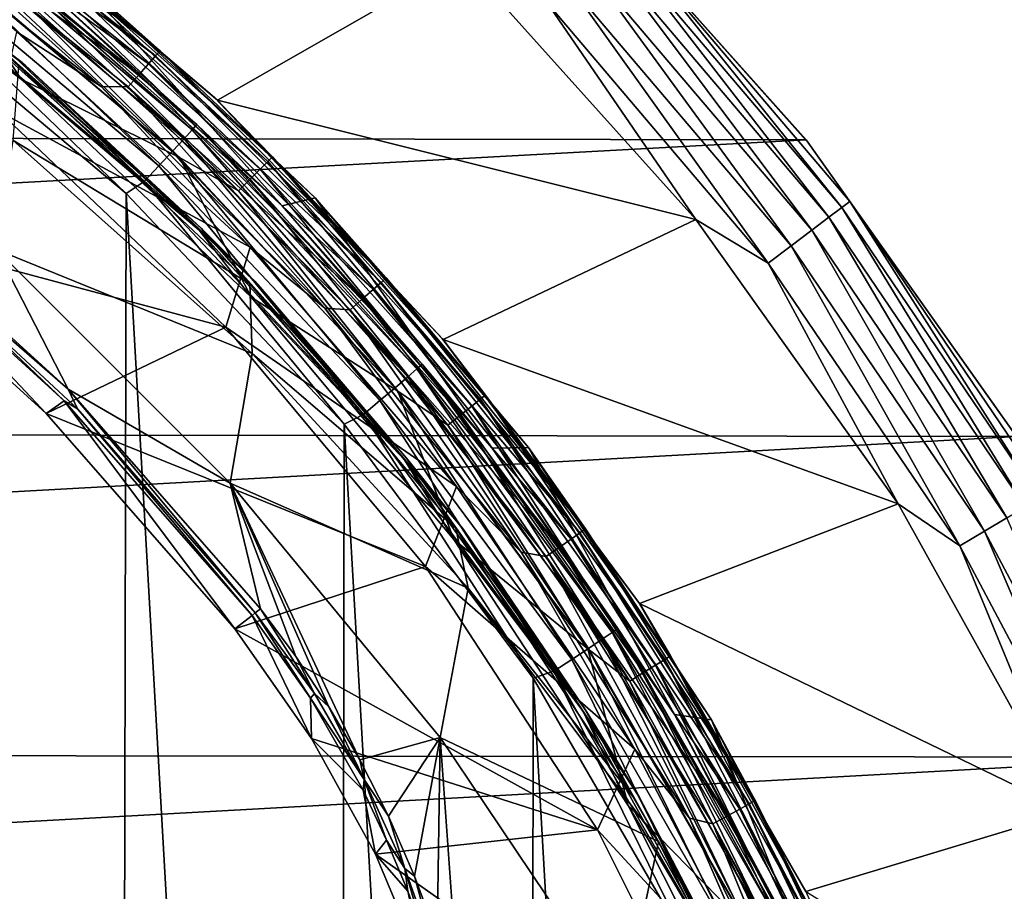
# Model space of a CAD drawing. Header units: metres. Extents: x -24 to 24, y -207 to 24.
# Tile 57 of 59: x 12.98 to 20.22, y 9.43 to 15.85. Entities that reach past the tile are written whole.
import ezdxf

# ---------------------------------------------------------------- set-up
doc = ezdxf.new("R2010")
doc.units = ezdxf.units.M
doc.layers.add('solid_12421093', color=7, linetype='CONTINUOUS')

msp = doc.modelspace()

# ---------------------------------------------------------------- linework, layer by layer
at = {"layer": 'solid_12421093'}
for points in [[(12.093268, 16.985662, 300.148193), (12.139306, 17.050325, 300.252869), (13.976583, 15.579841, 300.252869)], [(12.139306, 17.050325, 300.252869), (12.167939, 17.090542, 300.374603), (14.00955, 15.616589, 300.374603)], [(13.976583, 15.579841, 300.252869), (12.139306, 17.050325, 300.252869), (14.00955, 15.616589, 300.374603)], [(14.00955, 15.616589, 300.374603), (12.167939, 17.090542, 300.374603), (13.38117, 16.178982, 300.504364)], [(16.980749, 16.960712, -4), (-18.714848, 15.025615, -4), (-16.918854, 17.022108, -4)], [(12.033004, 16.901018, 300.06778), (12.093268, 16.985662, 300.148193), (13.923578, 15.520755, 300.148193)], [(13.923578, 15.520755, 300.148193), (12.093268, 16.985662, 300.148193), (13.976583, 15.579841, 300.252869)], [(18.765127, 14.962653, -4), (-18.714848, 15.025615, -4), (16.980749, 16.960712, -4)], [(12.994009, 15.531202, 297.600006), (11.107165, 16.932022, 297.600006), (11.127557, 16.918629, 297.73999)], [(12.607407, 15.809188, 297.529297), (11.107165, 16.932022, 297.600006), (12.994009, 15.531202, 297.600006)], [(12.6196, 15.824478, 297.838165), (13.016449, 15.5124, 297.73999), (11.127557, 16.918629, 297.73999)], [(12.994009, 15.531202, 297.600006), (11.127557, 16.918629, 297.73999), (13.016449, 15.5124, 297.73999)], [(11.962674, 16.802237, 300.017212), (12.033004, 16.901018, 300.06778), (13.854193, 15.44341, 300.06778)], [(13.854193, 15.44341, 300.06778), (12.033004, 16.901018, 300.06778), (13.923578, 15.520755, 300.148193)], [(18.765127, 14.962653, -4), (16.980749, 16.960712, -4), (16.996803, 16.944283, -1)], [(18.783787, 14.938854, -1), (16.996803, 16.944283, -1), (17.40587, 16.487717, -0.778573)], [(18.765127, 14.962653, -4), (16.996803, 16.944283, -1), (18.783787, 14.938854, -1)], [(14.411075, 15.274846, 297), (12.540331, 16.844587, 297), (13.082747, 16.405247, 297.128906)], [(12.572881, 16.818716), (12.540331, 16.844587, 297), (14.411075, 15.274846, 297)], [(14.432011, 15.255338), (12.572881, 16.818716), (14.411075, 15.274846, 297)], [(16.238895, 16.287985), (12.572881, 16.818716), (14.432011, 15.255338)], [(12.98541, 15.408116, 297.5), (11.111739, 16.807161, 297.5), (12.607407, 15.809188, 297.529297)], [(12.365254, 16.35022, 297.5), (11.111739, 16.807161, 297.5), (12.98541, 15.408116, 297.5)], [(11.962674, 16.802237, 300.017212), (13.574993, 15.355366, 300), (11.756689, 16.787218, 300)], [(11.756689, 16.787218, 300), (13.574993, 15.355366, 300), (12.954662, 15.758097, 300)], [(13.773219, 15.353148, 300.017212), (13.574993, 15.355366, 300), (11.962674, 16.802237, 300.017212)], [(13.773219, 15.353148, 300.017212), (11.962674, 16.802237, 300.017212), (13.854193, 15.44341, 300.06778)], [(12.398405, 16.590628, 325.473907), (14.246068, 15.035507, 325.443176), (12.42831, 16.63386, 325.315552)], [(12.42831, 16.63386, 325.315552), (14.280431, 15.07469, 325.284668), (13.173599, 16.071222, 325.155792)], [(14.246068, 15.035507, 325.443176), (14.280431, 15.07469, 325.284668), (12.42831, 16.63386, 325.315552)], [(12.345716, 16.517126, 325.622131), (14.185531, 14.968895, 325.591644), (12.398405, 16.590628, 325.473907)], [(14.185531, 14.968895, 325.591644), (14.246068, 15.035507, 325.443176), (12.398405, 16.590628, 325.473907)], [(12.272709, 16.416956, 325.74707), (14.101649, 14.878125, 325.716919), (12.345716, 16.517126, 325.622131)], [(14.101649, 14.878125, 325.716919), (14.185531, 14.968895, 325.591644), (12.345716, 16.517126, 325.622131)], [(17.40587, 16.487717, -0.778573), (17.352278, 16.436951, -0.566925), (19.027706, 14.464485, -0.566925)], [(19.086472, 14.509159, -0.778573), (17.40587, 16.487717, -0.778573), (19.027706, 14.464485, -0.566925)], [(18.783787, 14.938854, -1), (17.40587, 16.487717, -0.778573), (19.086472, 14.509159, -0.778573)], [(12.185286, 16.298195, 325.838654), (14.001206, 14.770513, 325.808929), (12.272709, 16.416956, 325.74707)], [(14.001206, 14.770513, 325.808929), (14.101649, 14.878125, 325.716919), (12.272709, 16.416956, 325.74707)], [(13.082747, 16.405247, 297.128906), (13.051642, 16.366241, 297.249664), (14.802014, 14.802014, 297.249664)], [(14.837291, 14.837291, 297.128906), (13.082747, 16.405247, 297.128906), (14.802014, 14.802014, 297.249664)], [(14.411075, 15.274846, 297), (13.082747, 16.405247, 297.128906), (14.837291, 14.837291, 297.128906)], [(17.352278, 16.436951, -0.566925), (17.265806, 16.355042, -0.377037), (18.932884, 14.392406, -0.377037)], [(19.027706, 14.464485, -0.566925), (17.352278, 16.436951, -0.566925), (18.932884, 14.392406, -0.377037)], [(14.151306, 14.831773, 297.5), (12.365254, 16.35022, 297.5), (12.98541, 15.408116, 297.5)], [(12.862226, 16.128721, 297.482971), (12.365254, 16.35022, 297.5), (14.151306, 14.831773, 297.5)], [(13.051642, 16.366241, 297.249664), (13.002093, 16.30411, 297.353363), (14.74582, 14.74582, 297.353363)], [(14.802014, 14.802014, 297.249664), (13.051642, 16.366241, 297.249664), (14.74582, 14.74582, 297.353363)], [(17.265806, 16.355042, -0.377037), (17.150803, 16.246103, -0.218448), (18.806776, 14.296539, -0.218448)], [(18.932884, 14.392406, -0.377037), (17.265806, 16.355042, -0.377037), (18.806776, 14.296539, -0.218448)], [(12.091264, 16.171341, 325.892456), (13.89318, 14.655562, 325.86319), (12.185286, 16.298195, 325.838654)], [(13.89318, 14.655562, 325.86319), (14.001206, 14.770513, 325.808929), (12.185286, 16.298195, 325.838654)], [(13.002093, 16.30411, 297.353363), (12.937484, 16.223091, 297.432953), (14.672545, 14.672545, 297.432953)], [(14.74582, 14.74582, 297.353363), (13.002093, 16.30411, 297.353363), (14.672545, 14.672545, 297.432953)], [(17.953508, 14.376578), (16.238895, 16.287985), (14.432011, 15.255338)], [(16.859446, 15.970115, -0.025072), (16.238895, 16.287985), (17.953508, 14.376578)], [(17.150803, 16.246103, -0.218448), (17.013041, 16.115608, -0.099129), (18.655714, 14.181705, -0.099129)], [(18.806776, 14.296539, -0.218448), (17.150803, 16.246103, -0.218448), (18.655714, 14.181705, -0.099129)], [(11.972521, 16.066723, 325.9104), (13.75921, 14.567926, 325.881683), (12.091264, 16.171341, 325.892456)], [(13.75921, 14.567926, 325.881683), (13.89318, 14.655562, 325.86319), (12.091264, 16.171341, 325.892456)], [(12.937484, 16.223091, 297.432953), (12.862226, 16.128721, 297.482971), (14.587195, 14.587195, 297.482971)], [(14.672545, 14.672545, 297.432953), (12.937484, 16.223091, 297.432953), (14.587195, 14.587195, 297.482971)], [(13.173599, 16.071222, 325.155792), (14.90806, 14.477154, 325.127228), (13.38117, 16.178982, 300.504364)], [(14.00955, 15.616589, 300.374603), (13.38117, 16.178982, 300.504364), (15.151768, 14.534067, 300.504364)], [(14.90806, 14.477154, 325.127228), (15.151768, 14.534067, 300.504364), (13.38117, 16.178982, 300.504364)], [(14.587195, 14.587195, 297.482971), (12.862226, 16.128721, 297.482971), (14.151306, 14.831773, 297.5)], [(17.013041, 16.115608, -0.099129), (16.859446, 15.970115, -0.025072), (18.487288, 14.053671, -0.025072)], [(18.655714, 14.181705, -0.099129), (17.013041, 16.115608, -0.099129), (18.487288, 14.053671, -0.025072)], [(11.972521, 16.066723, 325.9104), (11.879801, -16.133167, 325.911804), (13.694654, -14.629392, 325.882782)], [(11.972521, 16.066723, 325.9104), (13.694654, -14.629392, 325.882782), (13.75921, 14.567926, 325.881683)], [(14.280431, 15.07469, 325.284668), (14.90806, 14.477154, 325.127228), (13.173599, 16.071222, 325.155792)], [(18.487288, 14.053671, -0.025072), (16.859446, 15.970115, -0.025072), (17.953508, 14.376578)], [(12.607407, 15.809188, 297.529297), (12.994009, 15.531202, 297.600006), (14.298202, 14.298202, 297.529297)], [(12.98541, 15.408116, 297.5), (12.607407, 15.809188, 297.529297), (14.298202, 14.298202, 297.529297)], [(12.6196, 15.824478, 297.838165), (12.965813, 15.504419, 297.932709), (14.312031, 14.312031, 297.838165)], [(12.6196, 15.824478, 297.838165), (14.312031, 14.312031, 297.838165), (13.016449, 15.5124, 297.73999)], [(12.954662, 15.758097, 300), (14.672333, 14.172755, 300), (12.822458, 15.171534, 302)], [(13.574993, 15.355366, 300), (14.672333, 14.172755, 300), (12.954662, 15.758097, 300)], [(13.976583, 15.579841, 300.252869), (14.00955, 15.616589, 300.374603), (15.674061, 13.94522, 300.374603)], [(15.674061, 13.94522, 300.374603), (14.00955, 15.616589, 300.374603), (15.151768, 14.534067, 300.504364)], [(14.705856, 13.921217, 297.600006), (12.994009, 15.531202, 297.600006), (13.016449, 15.5124, 297.73999)], [(14.298202, 14.298202, 297.529297), (12.994009, 15.531202, 297.600006), (14.705856, 13.921217, 297.600006)], [(13.854193, 15.44341, 300.06778), (13.923578, 15.520755, 300.148193), (15.577874, 13.859642, 300.148193)], [(13.923578, 15.520755, 300.148193), (13.976583, 15.579841, 300.252869), (15.637177, 13.912404, 300.252869)], [(15.577874, 13.859642, 300.148193), (13.923578, 15.520755, 300.148193), (15.637177, 13.912404, 300.252869)], [(15.637177, 13.912404, 300.252869), (13.976583, 15.579841, 300.252869), (15.674061, 13.94522, 300.374603)], [(14.670915, 13.902308, 297.932098), (12.965813, 15.504419, 297.932709), (12.92573, 14.959914, 298.920013)], [(14.312031, 14.312031, 297.838165), (12.965813, 15.504419, 297.932709), (14.670915, 13.902308, 297.932098)], [(14.312031, 14.312031, 297.838165), (14.729317, 13.896393, 297.73999), (13.016449, 15.5124, 297.73999)], [(14.705856, 13.921217, 297.600006), (13.016449, 15.5124, 297.73999), (14.729317, 13.896393, 297.73999)], [(13.773219, 15.353148, 300.017212), (13.854193, 15.44341, 300.06778), (15.500245, 13.790576, 300.06778)], [(15.500245, 13.790576, 300.06778), (13.854193, 15.44341, 300.06778), (15.577874, 13.859642, 300.148193)], [(14.679569, 13.803035, 297.5), (12.98541, 15.408116, 297.5), (14.298202, 14.298202, 297.529297)], [(14.151306, 14.831773, 297.5), (12.98541, 15.408116, 297.5), (14.679569, 13.803035, 297.5)], [(13.574993, 15.355366, 300), (15.222306, 13.722775, 300), (14.672333, 14.172755, 300)], [(13.773219, 15.353148, 300.017212), (15.222306, 13.722775, 300), (13.574993, 15.355366, 300)], [(15.409651, 13.709973, 300.017212), (15.222306, 13.722775, 300), (13.773219, 15.353148, 300.017212)], [(15.409651, 13.709973, 300.017212), (13.773219, 15.353148, 300.017212), (15.500245, 13.790576, 300.06778)], [(16.086933, 13.49854, 297), (14.411075, 15.274846, 297), (14.837291, 14.837291, 297.128906)], [(14.432011, 15.255338), (14.411075, 15.274846, 297), (16.086933, 13.49854, 297)], [(16.093464, 13.491226), (14.432011, 15.255338), (16.086933, 13.49854, 297)], [(17.953508, 14.376578), (14.432011, 15.255338), (16.093464, 13.491226)], [(11.629287, 14.348295, 302), (12.822458, 15.171534, 302), (14.493638, 13.583379, 302)], [(14.672333, 14.172755, 300), (14.493638, 13.583379, 302), (12.822458, 15.171534, 302)], [(18.765127, 14.962653, -4), (-20.275927, 12.837811, -4), (-18.714848, 15.025615, -4)], [(14.185531, 14.968895, 325.591644), (15.832591, 13.217105, 325.56073), (14.246068, 15.035507, 325.443176)], [(14.246068, 15.035507, 325.443176), (15.900156, 13.275921, 325.412018), (14.280431, 15.07469, 325.284668)], [(15.832591, 13.217105, 325.56073), (15.900156, 13.275921, 325.412018), (14.246068, 15.035507, 325.443176)], [(14.280431, 15.07469, 325.284668), (15.938507, 13.310522, 325.253357), (14.90806, 14.477154, 325.127228)], [(15.900156, 13.275921, 325.412018), (15.938507, 13.310522, 325.253357), (14.280431, 15.07469, 325.284668)], [(20.313705, 12.778351, -4), (-20.275927, 12.837811, -4), (18.765127, 14.962653, -4)], [(14.688283, 13.388869, 298.697968), (12.92573, 14.959914, 298.920013), (12.801902, 14.154086, 300.241669)], [(14.670915, 13.902308, 297.932098), (12.92573, 14.959914, 298.920013), (14.688283, 13.388869, 298.697968)], [(14.101649, 14.878125, 325.716919), (15.738978, 13.136971, 325.686401), (14.185531, 14.968895, 325.591644)], [(15.738978, 13.136971, 325.686401), (15.832591, 13.217105, 325.56073), (14.185531, 14.968895, 325.591644)], [(20.313705, 12.778351, -4), (18.765127, 14.962653, -4), (18.783787, 14.938854, -1)], [(20.335482, 12.746301, -1), (18.783787, 14.938854, -1), (19.086472, 14.509159, -0.778573)], [(20.313705, 12.778351, -4), (18.783787, 14.938854, -1), (20.335482, 12.746301, -1)], [(14.001206, 14.770513, 325.808929), (15.626882, 13.041973, 325.778839), (14.101649, 14.878125, 325.716919)], [(15.626882, 13.041973, 325.778839), (15.738978, 13.136971, 325.686401), (14.101649, 14.878125, 325.716919)], [(15.758457, 13.112192, 297.5), (14.151306, 14.831773, 297.5), (14.679569, 13.803035, 297.5)], [(14.587195, 14.587195, 297.482971), (14.151306, 14.831773, 297.5), (15.758457, 13.112192, 297.5)], [(14.802014, 14.802014, 297.249664), (14.74582, 14.74582, 297.353363), (16.30411, 13.002093, 297.353363)], [(14.837291, 14.837291, 297.128906), (14.802014, 14.802014, 297.249664), (16.366241, 13.051642, 297.249664)], [(16.366241, 13.051642, 297.249664), (14.802014, 14.802014, 297.249664), (16.30411, 13.002093, 297.353363)], [(16.405247, 13.082747, 297.128906), (14.837291, 14.837291, 297.128906), (16.366241, 13.051642, 297.249664)], [(16.086933, 13.49854, 297), (14.837291, 14.837291, 297.128906), (16.405247, 13.082747, 297.128906)], [(13.89318, 14.655562, 325.86319), (15.506321, 12.940494, 325.833557), (14.001206, 14.770513, 325.808929)], [(15.506321, 12.940494, 325.833557), (15.626882, 13.041973, 325.778839), (14.001206, 14.770513, 325.808929)], [(14.74582, 14.74582, 297.353363), (14.672545, 14.672545, 297.432953), (16.223091, 12.937484, 297.432953)], [(16.30411, 13.002093, 297.353363), (14.74582, 14.74582, 297.353363), (16.223091, 12.937484, 297.432953)], [(13.75921, 14.567926, 325.881683), (15.363675, 12.869987, 325.852448), (13.89318, 14.655562, 325.86319)], [(15.363675, 12.869987, 325.852448), (15.506321, 12.940494, 325.833557), (13.89318, 14.655562, 325.86319)], [(14.672545, 14.672545, 297.432953), (14.587195, 14.587195, 297.482971), (16.128721, 12.862226, 297.482971)], [(16.223091, 12.937484, 297.432953), (14.672545, 14.672545, 297.432953), (16.128721, 12.862226, 297.482971)], [(16.128721, 12.862226, 297.482971), (14.587195, 14.587195, 297.482971), (15.758457, 13.112192, 297.5)], [(13.75921, 14.567926, 325.881683), (13.694654, -14.629392, 325.882782), (15.325694, -12.911838, 325.85318)], [(13.75921, 14.567926, 325.881683), (15.325694, -12.911838, 325.85318), (15.363675, 12.869987, 325.852448)], [(14.90806, 14.477154, 325.127228), (16.454775, 12.692074, 325.099304), (15.151768, 14.534067, 300.504364)], [(15.674061, 13.94522, 300.374603), (15.151768, 14.534067, 300.504364), (16.721605, 12.696578, 300.504364)], [(16.454775, 12.692074, 325.099304), (16.721605, 12.696578, 300.504364), (15.151768, 14.534067, 300.504364)], [(19.086472, 14.509159, -0.778573), (19.027706, 14.464485, -0.566925), (20.480049, 12.322437, -0.566925)], [(20.543303, 12.360495, -0.778573), (19.086472, 14.509159, -0.778573), (20.480049, 12.322437, -0.566925)], [(20.335482, 12.746301, -1), (19.086472, 14.509159, -0.778573), (20.543303, 12.360495, -0.778573)], [(11.750634, 14.455631, 301.093811), (11.629287, 14.348295, 302), (13.169456, 12.947531, 302)], [(13.302984, 13.041215, 301.093811), (11.750634, 14.455631, 301.093811), (13.169456, 12.947531, 302)], [(11.940776, 14.337358, 300.986267), (11.750634, 14.455631, 301.093811), (13.302984, 13.041215, 301.093811)], [(12.801902, 14.154086, 300.241669), (11.835277, 14.488536, 300.88501), (13.332153, 13.125606, 300.883423)], [(11.940776, 14.337358, 300.986267), (13.332153, 13.125606, 300.883423), (11.835277, 14.488536, 300.88501)], [(15.938507, 13.310522, 325.253357), (16.454775, 12.692074, 325.099304), (14.90806, 14.477154, 325.127228)], [(19.027706, 14.464485, -0.566925), (18.932884, 14.392406, -0.377037), (20.377993, 12.261031, -0.377037)], [(20.480049, 12.322437, -0.566925), (19.027706, 14.464485, -0.566925), (20.377993, 12.261031, -0.377037)], [(19.444023, 12.282399), (17.953508, 14.376578), (16.093464, 13.491226)], [(18.487288, 14.053671, -0.025072), (17.953508, 14.376578), (19.444023, 12.282399)], [(18.932884, 14.392406, -0.377037), (18.806776, 14.296539, -0.218448), (20.242258, 12.179362, -0.218448)], [(20.377993, 12.261031, -0.377037), (18.932884, 14.392406, -0.377037), (20.242258, 12.179362, -0.218448)], [(13.169456, 12.947531, 302), (11.629287, 14.348295, 302), (14.493638, 13.583379, 302)], [(11.940776, 14.337358, 300.986267), (13.401559, 12.982304, 300.986267), (13.332153, 13.125606, 300.883423)], [(11.940776, 14.337358, 300.986267), (13.302984, 13.041215, 301.093811), (13.401559, 12.982304, 300.986267)], [(14.298202, 14.298202, 297.529297), (14.705856, 13.921217, 297.600006), (15.809188, 12.607407, 297.529297)], [(14.679569, 13.803035, 297.5), (14.298202, 14.298202, 297.529297), (15.809188, 12.607407, 297.529297)], [(14.312031, 14.312031, 297.838165), (14.670915, 13.902308, 297.932098), (15.824478, 12.6196, 297.838165)], [(14.312031, 14.312031, 297.838165), (15.824478, 12.6196, 297.838165), (14.729317, 13.896393, 297.73999)], [(18.806776, 14.296539, -0.218448), (18.655714, 14.181705, -0.099129), (20.079664, 12.081533, -0.099129)], [(20.242258, 12.179362, -0.218448), (18.806776, 14.296539, -0.218448), (20.079664, 12.081533, -0.099129)], [(14.525891, 12.435243, 300.175812), (12.801902, 14.154086, 300.241669), (13.332153, 13.125606, 300.883423)], [(14.688283, 13.388869, 298.697968), (12.801902, 14.154086, 300.241669), (14.525891, 12.435243, 300.175812)], [(14.672333, 14.172755, 300), (16.190504, 12.409437, 300), (14.493638, 13.583379, 302)], [(15.222306, 13.722775, 300), (16.190504, 12.409437, 300), (14.672333, 14.172755, 300)], [(18.655714, 14.181705, -0.099129), (18.487288, 14.053671, -0.025072), (19.898384, 11.97246, -0.025072)], [(20.079664, 12.081533, -0.099129), (18.655714, 14.181705, -0.099129), (19.898384, 11.97246, -0.025072)], [(19.898384, 11.97246, -0.025072), (18.487288, 14.053671, -0.025072), (19.444023, 12.282399)], [(16.219654, 12.12375, 297.600006), (14.705856, 13.921217, 297.600006), (14.729317, 13.896393, 297.73999)], [(15.809188, 12.607407, 297.529297), (14.705856, 13.921217, 297.600006), (16.219654, 12.12375, 297.600006)], [(15.637177, 13.912404, 300.252869), (15.674061, 13.94522, 300.374603), (17.140429, 12.097563, 300.374603)], [(17.140429, 12.097563, 300.374603), (15.674061, 13.94522, 300.374603), (16.721605, 12.696578, 300.504364)], [(16.187023, 12.102777, 297.932861), (14.670915, 13.902308, 297.932098), (14.688283, 13.388869, 298.697968)], [(15.824478, 12.6196, 297.838165), (14.670915, 13.902308, 297.932098), (16.187023, 12.102777, 297.932861)], [(15.824478, 12.6196, 297.838165), (16.242994, 12.092462, 297.73999), (14.729317, 13.896393, 297.73999)], [(16.219654, 12.12375, 297.600006), (14.729317, 13.896393, 297.73999), (16.242994, 12.092462, 297.73999)], [(15.500245, 13.790576, 300.06778), (15.577874, 13.859642, 300.148193), (17.035244, 12.023324, 300.148193)], [(15.577874, 13.859642, 300.148193), (15.637177, 13.912404, 300.252869), (17.100096, 12.069096, 300.252869)], [(17.035244, 12.023324, 300.148193), (15.577874, 13.859642, 300.148193), (17.100096, 12.069096, 300.252869)], [(17.100096, 12.069096, 300.252869), (15.637177, 13.912404, 300.252869), (17.140429, 12.097563, 300.374603)], [(16.171255, 12.02048, 297.5), (14.679569, 13.803035, 297.5), (15.809188, 12.607407, 297.529297)], [(15.758457, 13.112192, 297.5), (14.679569, 13.803035, 297.5), (16.171255, 12.02048, 297.5)], [(15.409651, 13.709973, 300.017212), (15.500245, 13.790576, 300.06778), (16.950352, 11.963408, 300.06778)], [(16.950352, 11.963408, 300.06778), (15.500245, 13.790576, 300.06778), (17.035244, 12.023324, 300.148193)], [(15.222306, 13.722775, 300), (16.668745, 11.925345, 300), (16.190504, 12.409437, 300)], [(15.409651, 13.709973, 300.017212), (16.668745, 11.925345, 300), (15.222306, 13.722775, 300)], [(16.851282, 11.893486, 300.017212), (16.668745, 11.925345, 300), (15.409651, 13.709973, 300.017212)], [(16.851282, 11.893486, 300.017212), (15.409651, 13.709973, 300.017212), (16.950352, 11.963408, 300.06778)], [(13.169456, 12.947531, 302), (14.493638, 13.583379, 302), (15.964072, 11.819915, 302)], [(16.190504, 12.409437, 300), (15.964072, 11.819915, 302), (14.493638, 13.583379, 302)], [(17.545244, 11.539688, 297), (16.086933, 13.49854, 297), (16.405247, 13.082747, 297.128906)], [(16.093464, 13.491226), (16.086933, 13.49854, 297), (17.545244, 11.539688, 297)], [(17.538786, 11.547698), (16.093464, 13.491226), (17.545244, 11.539688, 297)], [(19.444023, 12.282399), (16.093464, 13.491226), (17.538786, 11.547698)], [(16.278597, 11.660822, 298.368073), (14.688283, 13.388869, 298.697968), (14.525891, 12.435243, 300.175812)], [(16.187023, 12.102777, 297.932861), (14.688283, 13.388869, 298.697968), (16.278597, 11.660822, 298.368073)], [(15.832591, 13.217105, 325.56073), (17.26449, 11.285524, 325.531128), (15.900156, 13.275921, 325.412018)], [(15.900156, 13.275921, 325.412018), (17.338163, 11.335743, 325.382141), (15.938507, 13.310522, 325.253357)], [(17.26449, 11.285524, 325.531128), (17.338163, 11.335743, 325.382141), (15.900156, 13.275921, 325.412018)], [(15.938507, 13.310522, 325.253357), (17.379984, 11.365292, 325.223328), (16.454775, 12.692074, 325.099304)], [(17.338163, 11.335743, 325.382141), (17.379984, 11.365292, 325.223328), (15.938507, 13.310522, 325.253357)], [(15.738978, 13.136971, 325.686401), (17.162418, 11.217118, 325.657135), (15.832591, 13.217105, 325.56073)], [(17.162418, 11.217118, 325.657135), (17.26449, 11.285524, 325.531128), (15.832591, 13.217105, 325.56073)], [(14.525891, 12.435243, 300.175812), (13.332153, 13.125606, 300.883423), (14.748043, 11.50927, 300.886047)], [(14.709517, 11.479203, 300.986267), (14.748043, 11.50927, 300.886047), (13.332153, 13.125606, 300.883423)], [(13.401559, 12.982304, 300.986267), (14.709517, 11.479203, 300.986267), (13.332153, 13.125606, 300.883423)], [(15.626882, 13.041973, 325.778839), (17.040194, 11.13603, 325.749969), (15.738978, 13.136971, 325.686401)], [(17.040194, 11.13603, 325.749969), (17.162418, 11.217118, 325.657135), (15.738978, 13.136971, 325.686401)], [(17.158566, 11.214349, 297.5), (15.758457, 13.112192, 297.5), (16.171255, 12.02048, 297.5)], [(16.128721, 12.862226, 297.482971), (15.758457, 13.112192, 297.5), (17.158566, 11.214349, 297.5)], [(16.366241, 13.051642, 297.249664), (16.30411, 13.002093, 297.353363), (17.657366, 11.094858, 297.353363)], [(16.405247, 13.082747, 297.128906), (16.366241, 13.051642, 297.249664), (17.724655, 11.137138, 297.249664)], [(17.724655, 11.137138, 297.249664), (16.366241, 13.051642, 297.249664), (17.657366, 11.094858, 297.353363)], [(17.766897, 11.163681, 297.128906), (16.405247, 13.082747, 297.128906), (17.724655, 11.137138, 297.249664)], [(17.545244, 11.539688, 297), (16.405247, 13.082747, 297.128906), (17.766897, 11.163681, 297.128906)], [(13.302984, 13.041215, 301.093811), (13.169456, 12.947531, 302), (14.560306, 11.362761, 302)], [(13.302984, 13.041215, 301.093811), (14.560306, 11.362761, 302), (14.686275, 11.461065, 301.093811)], [(13.401559, 12.982304, 300.986267), (13.302984, 13.041215, 301.093811), (14.686275, 11.461065, 301.093811)], [(13.401559, 12.982304, 300.986267), (14.686275, 11.461065, 301.093811), (14.709517, 11.479203, 300.986267)], [(15.506321, 12.940494, 325.833557), (16.908737, 11.049403, 325.805145), (15.626882, 13.041973, 325.778839)], [(16.908737, 11.049403, 325.805145), (17.040194, 11.13603, 325.749969), (15.626882, 13.041973, 325.778839)], [(16.30411, 13.002093, 297.353363), (16.223091, 12.937484, 297.432953), (17.569624, 11.039726, 297.432953)], [(17.657366, 11.094858, 297.353363), (16.30411, 13.002093, 297.353363), (17.569624, 11.039726, 297.432953)], [(14.560306, 11.362761, 302), (13.169456, 12.947531, 302), (15.964072, 11.819915, 302)], [(15.363675, 12.869987, 325.852448), (16.756567, 10.99761, 325.824493), (15.506321, 12.940494, 325.833557)], [(16.756567, 10.99761, 325.824493), (16.908737, 11.049403, 325.805145), (15.506321, 12.940494, 325.833557)], [(16.223091, 12.937484, 297.432953), (16.128721, 12.862226, 297.482971), (17.467421, 10.975508, 297.482971)], [(17.569624, 11.039726, 297.432953), (16.223091, 12.937484, 297.432953), (17.467421, 10.975508, 297.482971)], [(20.313705, 12.778351, -4), (-21.596474, 10.467961, -4), (-20.275927, 12.837811, -4)], [(15.363675, 12.869987, 325.852448), (15.325694, -12.911838, 325.85318), (16.732117, -11.037485, 325.825012)], [(15.363675, 12.869987, 325.852448), (16.732117, -11.037485, 325.825012), (16.756567, 10.99761, 325.824493)], [(17.467421, 10.975508, 297.482971), (16.128721, 12.862226, 297.482971), (17.158566, 11.214349, 297.5)], [(21.621206, 10.416752, -4), (-21.596474, 10.467961, -4), (20.313705, 12.778351, -4)], [(16.454775, 12.692074, 325.099304), (17.795643, 10.731879, 325.072357), (16.721605, 12.696578, 300.504364)], [(17.379984, 11.365292, 325.223328), (17.795643, 10.731879, 325.072357), (16.454775, 12.692074, 325.099304)], [(17.140429, 12.097563, 300.374603), (16.721605, 12.696578, 300.504364), (18.069883, 10.69086, 300.504364)], [(17.795643, 10.731879, 325.072357), (18.069883, 10.69086, 300.504364), (16.721605, 12.696578, 300.504364)], [(15.824478, 12.6196, 297.838165), (16.187023, 12.102777, 297.932861), (17.137924, 10.768472, 297.838165)], [(15.824478, 12.6196, 297.838165), (17.137924, 10.768472, 297.838165), (16.242994, 12.092462, 297.73999)], [(15.809188, 12.607407, 297.529297), (16.219654, 12.12375, 297.600006), (17.121365, 10.758067, 297.529297)], [(16.171255, 12.02048, 297.5), (15.809188, 12.607407, 297.529297), (17.121365, 10.758067, 297.529297)], [(14.525891, 12.435243, 300.175812), (15.252372, 10.786743, 300.928955), (15.479865, 10.396429, 300.98468)], [(16.070253, 10.562623, 299.977966), (14.525891, 12.435243, 300.175812), (15.479865, 10.396429, 300.98468)], [(14.525891, 12.435243, 300.175812), (15.008019, 11.157528, 300.896454), (15.252372, 10.786743, 300.928955)], [(14.525891, 12.435243, 300.175812), (14.748043, 11.50927, 300.886047), (15.008019, 11.157528, 300.896454)], [(16.278597, 11.660822, 298.368073), (14.525891, 12.435243, 300.175812), (16.070253, 10.562623, 299.977966)], [(16.190504, 12.409437, 300), (17.504623, 10.475651, 300), (15.964072, 11.819915, 302)], [(16.668745, 11.925345, 300), (17.504623, 10.475651, 300), (16.190504, 12.409437, 300)], [(20.705015, 10.01442), (19.444023, 12.282399), (17.538786, 11.547698)], [(19.898384, 11.97246, -0.025072), (19.444023, 12.282399), (20.705015, 10.01442)], [(20.242258, 12.179362, -0.218448), (20.079664, 12.081533, -0.099129), (21.2682, 9.839717, -0.099129)], [(17.515017, 10.163007, 297.600006), (16.219654, 12.12375, 297.600006), (16.242994, 12.092462, 297.73999)], [(17.121365, 10.758067, 297.529297), (16.219654, 12.12375, 297.600006), (17.515017, 10.163007, 297.600006)], [(17.490957, 10.128085, 297.931976), (16.187023, 12.102777, 297.932861), (16.278597, 11.660822, 298.368073)], [(17.137924, 10.768472, 297.838165), (16.187023, 12.102777, 297.932861), (17.490957, 10.128085, 297.931976)], [(17.137924, 10.768472, 297.838165), (17.537014, 10.125, 297.73999), (16.242994, 12.092462, 297.73999)], [(17.515017, 10.163007, 297.600006), (16.242994, 12.092462, 297.73999), (17.537014, 10.125, 297.73999)], [(17.035244, 12.023324, 300.148193), (17.100096, 12.069096, 300.252869), (18.346842, 10.073215, 300.252869)], [(17.100096, 12.069096, 300.252869), (17.140429, 12.097563, 300.374603), (18.390118, 10.096975, 300.374603)], [(18.346842, 10.073215, 300.252869), (17.100096, 12.069096, 300.252869), (18.390118, 10.096975, 300.374603)], [(18.390118, 10.096975, 300.374603), (17.140429, 12.097563, 300.374603), (18.069883, 10.69086, 300.504364)], [(20.079664, 12.081533, -0.099129), (19.898384, 11.97246, -0.025072), (21.076189, 9.750883, -0.025072)], [(21.2682, 9.839717, -0.099129), (20.079664, 12.081533, -0.099129), (21.076189, 9.750883, -0.025072)], [(17.456268, 10.062409, 297.5), (16.171255, 12.02048, 297.5), (17.121365, 10.758067, 297.529297)], [(17.158566, 11.214349, 297.5), (16.171255, 12.02048, 297.5), (17.456268, 10.062409, 297.5)], [(16.851282, 11.893486, 300.017212), (16.950352, 11.963408, 300.06778), (18.186182, 9.985006, 300.06778)], [(16.950352, 11.963408, 300.06778), (17.035244, 12.023324, 300.148193), (18.277264, 10.035014, 300.148193)], [(18.186182, 9.985006, 300.06778), (16.950352, 11.963408, 300.06778), (18.277264, 10.035014, 300.148193)], [(18.277264, 10.035014, 300.148193), (17.035244, 12.023324, 300.148193), (18.346842, 10.073215, 300.252869)], [(21.076189, 9.750883, -0.025072), (19.898384, 11.97246, -0.025072), (20.705015, 10.01442)], [(16.668745, 11.925345, 300), (17.907114, 9.968623, 300), (17.504623, 10.475651, 300)], [(16.851282, 11.893486, 300.017212), (17.907114, 9.968623, 300), (16.668745, 11.925345, 300)], [(18.079889, 9.926647, 300.017212), (17.907114, 9.968623, 300), (16.851282, 11.893486, 300.017212)], [(18.079889, 9.926647, 300.017212), (16.851282, 11.893486, 300.017212), (18.186182, 9.985006, 300.06778)], [(14.560306, 11.362761, 302), (15.964072, 11.819915, 302), (17.229595, 9.8831, 302)], [(17.504623, 10.475651, 300), (17.229595, 9.8831, 302), (15.964072, 11.819915, 302)], [(17.679293, 9.795493, 297.932129), (16.278597, 11.660822, 298.368073), (16.070253, 10.562623, 299.977966)], [(17.490957, 10.128085, 297.931976), (16.278597, 11.660822, 298.368073), (17.679293, 9.795493, 297.932129)], [(18.763348, 9.429306), (17.538786, 11.547698), (17.545244, 11.539688, 297)], [(20.705015, 10.01442), (17.538786, 11.547698), (18.763348, 9.429306)], [(18.766285, 9.424783, 297), (17.545244, 11.539688, 297), (17.766897, 11.163681, 297.128906)], [(18.763348, 9.429306), (17.545244, 11.539688, 297), (18.766285, 9.424783, 297)], [(14.686275, 11.461065, 301.093811), (14.560306, 11.362761, 302), (15.124244, 10.555526, 302)], [(14.709517, 11.479203, 300.986267), (14.686275, 11.461065, 301.093811), (15.117807, 10.850711, 301.127502)], [(14.686275, 11.461065, 301.093811), (15.124244, 10.555526, 302), (15.117807, 10.850711, 301.127502)], [(15.145397, 10.885411, 300.98819), (14.748043, 11.50927, 300.886047), (14.709517, 11.479203, 300.986267)], [(15.145397, 10.885411, 300.98819), (14.709517, 11.479203, 300.986267), (15.117807, 10.850711, 301.127502)], [(15.145397, 10.885411, 300.98819), (15.008019, 11.157528, 300.896454), (14.748043, 11.50927, 300.886047)], [(15.124244, 10.555526, 302), (14.560306, 11.362761, 302), (17.229595, 9.8831, 302)], [(17.26449, 11.285524, 325.531128), (18.461723, 9.200375, 325.504395), (17.338163, 11.335743, 325.382141)], [(17.338163, 11.335743, 325.382141), (18.540503, 9.24131, 325.355194), (17.379984, 11.365292, 325.223328)], [(18.461723, 9.200375, 325.504395), (18.540503, 9.24131, 325.355194), (17.338163, 11.335743, 325.382141)], [(17.379984, 11.365292, 325.223328), (18.585222, 9.265404, 325.196259), (17.795643, 10.731879, 325.072357)], [(18.540503, 9.24131, 325.355194), (18.585222, 9.265404, 325.196259), (17.379984, 11.365292, 325.223328)], [(17.162418, 11.217118, 325.657135), (18.352579, 9.144629, 325.630707), (17.26449, 11.285524, 325.531128)], [(18.352579, 9.144629, 325.630707), (18.461723, 9.200375, 325.504395), (17.26449, 11.285524, 325.531128)], [(17.040194, 11.13603, 325.749969), (18.221889, 9.078558, 325.723938), (17.162418, 11.217118, 325.657135)], [(18.342054, 9.15513, 297.5), (17.158566, 11.214349, 297.5), (17.456268, 10.062409, 297.5)], [(17.467421, 10.975508, 297.482971), (17.158566, 11.214349, 297.5), (18.342054, 9.15513, 297.5)], [(18.221889, 9.078558, 325.723938), (18.352579, 9.144629, 325.630707), (17.162418, 11.217118, 325.657135)], [(15.145397, 10.885411, 300.98819), (15.252372, 10.786743, 300.928955), (15.008019, 11.157528, 300.896454)], [(16.908737, 11.049403, 325.805145), (18.081329, 9.007965, 325.77948), (17.040194, 11.13603, 325.749969)], [(18.081329, 9.007965, 325.77948), (18.221889, 9.078558, 325.723938), (17.040194, 11.13603, 325.749969)], [(17.657366, 11.094858, 297.353363), (17.569624, 11.039726, 297.432953), (18.695206, 9.003137, 297.432953)], [(17.724655, 11.137138, 297.249664), (17.657366, 11.094858, 297.353363), (18.788568, 9.048098, 297.353363)], [(18.788568, 9.048098, 297.353363), (17.657366, 11.094858, 297.353363), (18.695206, 9.003137, 297.432953)], [(17.766897, 11.163681, 297.128906), (17.724655, 11.137138, 297.249664), (18.86017, 9.082579, 297.249664)], [(18.86017, 9.082579, 297.249664), (17.724655, 11.137138, 297.249664), (18.788568, 9.048098, 297.353363)], [(18.905119, 9.104225, 297.128906), (17.766897, 11.163681, 297.128906), (18.86017, 9.082579, 297.249664)], [(18.766285, 9.424783, 297), (17.766897, 11.163681, 297.128906), (18.905119, 9.104225, 297.128906)], [(16.756567, 10.99761, 325.824493), (17.923458, 8.97809, 325.799194), (16.908737, 11.049403, 325.805145)], [(17.923458, 8.97809, 325.799194), (18.081329, 9.007965, 325.77948), (16.908737, 11.049403, 325.805145)], [(17.569624, 11.039726, 297.432953), (17.467421, 10.975508, 297.482971), (18.586456, 8.950766, 297.482971)], [(18.695206, 9.003137, 297.432953), (17.569624, 11.039726, 297.432953), (18.586456, 8.950766, 297.482971)], [(16.756567, 10.99761, 325.824493), (16.732117, -11.037485, 325.825012), (17.903967, -9.016746, 325.799622)], [(16.756567, 10.99761, 325.824493), (17.903967, -9.016746, 325.799622), (17.923458, 8.97809, 325.799194)], [(18.586456, 8.950766, 297.482971), (17.467421, 10.975508, 297.482971), (18.342054, 9.15513, 297.5)], [(15.511061, 10.252173, 301.083984), (15.145397, 10.885411, 300.98819), (15.117807, 10.850711, 301.127502)], [(15.511061, 10.252173, 301.083984), (15.252372, 10.786743, 300.928955), (15.145397, 10.885411, 300.98819)], [(15.117807, 10.850711, 301.127502), (15.124244, 10.555526, 302), (15.503604, 10.17368, 301.236298)], [(15.511061, 10.252173, 301.083984), (15.117807, 10.850711, 301.127502), (15.503604, 10.17368, 301.236298)], [(15.511061, 10.252173, 301.083984), (15.479865, 10.396429, 300.98468), (15.252372, 10.786743, 300.928955)], [(17.121365, 10.758067, 297.529297), (17.515017, 10.163007, 297.600006), (18.218231, 8.773438, 297.529297)], [(17.456268, 10.062409, 297.5), (17.121365, 10.758067, 297.529297), (18.218231, 8.773438, 297.529297)], [(17.137924, 10.768472, 297.838165), (17.490957, 10.128085, 297.931976), (17.679293, 9.795493, 297.932129)], [(17.137924, 10.768472, 297.838165), (17.679293, 9.795493, 297.932129), (18.235851, 8.781923, 297.838165)], [(17.137924, 10.768472, 297.838165), (18.235851, 8.781923, 297.838165), (17.537014, 10.125, 297.73999)], [(17.795643, 10.731879, 325.072357), (18.904356, 8.630872, 325.04895), (18.069883, 10.69086, 300.504364)], [(18.585222, 9.265404, 325.196259), (18.904356, 8.630872, 325.04895), (17.795643, 10.731879, 325.072357)], [(18.390118, 10.096975, 300.374603), (18.069883, 10.69086, 300.504364), (19.178738, 8.543489, 300.504364)], [(18.904356, 8.630872, 325.04895), (19.178738, 8.543489, 300.504364), (18.069883, 10.69086, 300.504364)], [(15.594748, 9.702991, 302), (15.124244, 10.555526, 302), (17.229595, 9.8831, 302)], [(15.503604, 10.17368, 301.236298), (15.124244, 10.555526, 302), (15.594748, 9.702991, 302)], [(16.070253, 10.562623, 299.977966), (15.479865, 10.396429, 300.98468), (15.690236, 9.982759, 301.065948)], [(16.070253, 10.562623, 299.977966), (15.690236, 9.982759, 301.065948), (15.882594, 9.542106, 301.174835)], [(16.070253, 10.562623, 299.977966), (15.882594, 9.542106, 301.174835), (16.050127, 9.090384, 301.30545)], [(16.070253, 10.562623, 299.977966), (16.050127, 9.090384, 301.30545), (16.216825, 8.53582, 301.490173)], [(17.415888, 8.559385, 299.650543), (16.070253, 10.562623, 299.977966), (16.216825, 8.53582, 301.490173)], [(17.679293, 9.795493, 297.932129), (16.070253, 10.562623, 299.977966), (17.415888, 8.559385, 299.650543)], [(21.621206, 10.416752, -4), (-22.635849, 7.97191, -4), (-21.596474, 10.467961, -4)], [(17.504623, 10.475651, 300), (18.584124, 8.411309, 300), (17.229595, 9.8831, 302)], [(17.907114, 9.968623, 300), (18.584124, 8.411309, 300), (17.504623, 10.475651, 300)], [(22.649946, 7.93239, -4), (-22.635849, 7.97191, -4), (21.621206, 10.416752, -4)], [(15.511061, 10.252173, 301.083984), (15.690236, 9.982759, 301.065948), (15.479865, 10.396429, 300.98468)], [(15.511061, 10.252173, 301.083984), (15.503604, 10.17368, 301.236298), (15.677233, 9.806897, 301.321625)], [(15.812427, 9.597631, 301.238983), (15.690236, 9.982759, 301.065948), (15.511061, 10.252173, 301.083984)], [(15.812427, 9.597631, 301.238983), (15.511061, 10.252173, 301.083984), (15.677233, 9.806897, 301.321625)], [(15.503604, 10.17368, 301.236298), (15.594748, 9.702991, 302), (15.677233, 9.806897, 301.321625)], [(18.574497, 8.065394, 297.600006), (17.515017, 10.163007, 297.600006), (17.537014, 10.125, 297.73999)], [(18.218231, 8.773438, 297.529297), (17.515017, 10.163007, 297.600006), (18.574497, 8.065394, 297.600006)], [(18.235851, 8.781923, 297.838165), (18.593876, 8.020616, 297.73999), (17.537014, 10.125, 297.73999)], [(18.574497, 8.065394, 297.600006), (17.537014, 10.125, 297.73999), (18.593876, 8.020616, 297.73999)], [(18.346842, 10.073215, 300.252869), (18.390118, 10.096975, 300.374603), (19.407328, 7.968748, 300.374603)], [(19.407328, 7.968748, 300.374603), (18.390118, 10.096975, 300.374603), (19.178738, 8.543489, 300.504364)], [(18.501493, 7.981219, 297.5), (17.456268, 10.062409, 297.5), (18.218231, 8.773438, 297.529297)], [(18.342054, 9.15513, 297.5), (17.456268, 10.062409, 297.5), (18.501493, 7.981219, 297.5)], [(18.186182, 9.985006, 300.06778), (18.277264, 10.035014, 300.148193), (19.288231, 7.919847, 300.148193)], [(18.277264, 10.035014, 300.148193), (18.346842, 10.073215, 300.252869), (19.36166, 7.949996, 300.252869)], [(19.288231, 7.919847, 300.148193), (18.277264, 10.035014, 300.148193), (19.36166, 7.949996, 300.252869)], [(19.36166, 7.949996, 300.252869), (18.346842, 10.073215, 300.252869), (19.407328, 7.968748, 300.374603)], [(21.697334, 7.6267), (20.705015, 10.01442), (18.763348, 9.429306)], [(15.812427, 9.597631, 301.238983), (15.882594, 9.542106, 301.174835), (15.690236, 9.982759, 301.065948)], [(17.907114, 9.968623, 300), (18.912706, 7.896988, 300), (18.584124, 8.411309, 300)], [(18.079889, 9.926647, 300.017212), (18.912706, 7.896988, 300), (17.907114, 9.968623, 300)], [(18.079889, 9.926647, 300.017212), (18.186182, 9.985006, 300.06778), (19.192114, 7.88038, 300.06778)], [(19.192114, 7.88038, 300.06778), (18.186182, 9.985006, 300.06778), (19.288231, 7.919847, 300.148193)], [(15.594748, 9.702991, 302), (17.229595, 9.8831, 302), (18.257496, 7.824915, 302)], [(18.584124, 8.411309, 300), (18.257496, 7.824915, 302), (17.229595, 9.8831, 302)], [(19.079941, 7.834321, 300.017212), (18.912706, 7.896988, 300), (18.079889, 9.926647, 300.017212)], [(19.079941, 7.834321, 300.017212), (18.079889, 9.926647, 300.017212), (19.192114, 7.88038, 300.06778)], [(15.677233, 9.806897, 301.321625), (15.594748, 9.702991, 302), (15.83229, 9.429719, 301.425903)], [(15.812427, 9.597631, 301.238983), (15.677233, 9.806897, 301.321625), (15.83229, 9.429719, 301.425903)], [(18.552046, 8.019958, 297.9328), (17.679293, 9.795493, 297.932129), (17.415888, 8.559385, 299.650543)], [(18.235851, 8.781923, 297.838165), (17.679293, 9.795493, 297.932129), (18.552046, 8.019958, 297.9328)], [(15.966615, 8.818168, 302), (15.594748, 9.702991, 302), (18.257496, 7.824915, 302)], [(15.83229, 9.429719, 301.425903), (15.594748, 9.702991, 302), (15.966615, 8.818168, 302)], [(16.047688, 8.931617, 301.44754), (15.882594, 9.542106, 301.174835), (15.812427, 9.597631, 301.238983)], [(15.812427, 9.597631, 301.238983), (15.83229, 9.429719, 301.425903), (15.964904, 9.051991, 301.546021)], [(16.047688, 8.931617, 301.44754), (15.812427, 9.597631, 301.238983), (15.964904, 9.051991, 301.546021)], [(16.047688, 8.931617, 301.44754), (16.050127, 9.090384, 301.30545), (15.882594, 9.542106, 301.174835)], [(15.83229, 9.429719, 301.425903), (15.966615, 8.818168, 302), (15.964904, 9.051991, 301.546021)]]:
    msp.add_3dface(points, dxfattribs=at)

doc.saveas('drawing.dxf')
